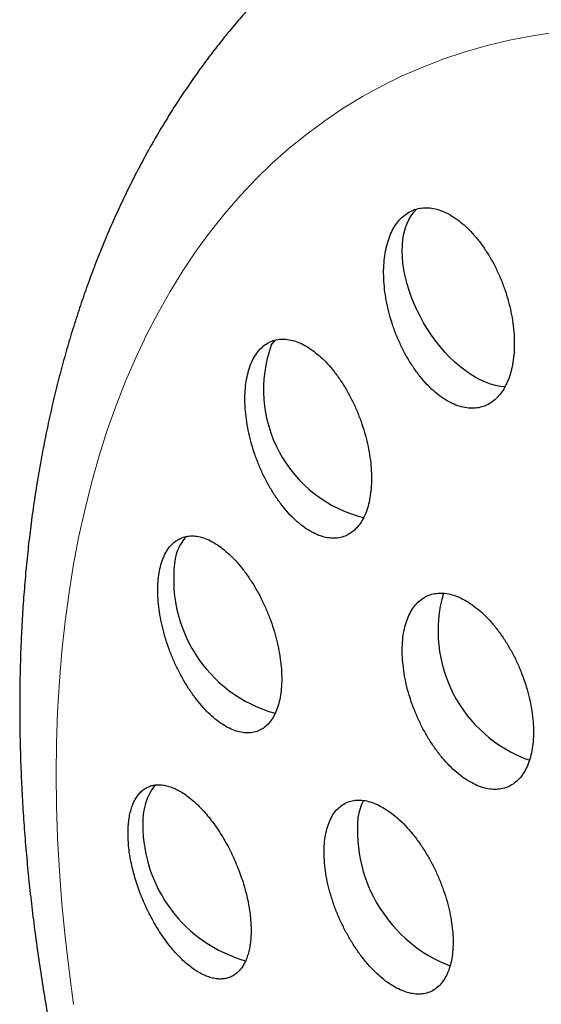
# Model space of a CAD drawing. Header units: millimetres. Extents: x 8 to 727, y 12 to 719.
# Tile 45 of 69: x 658 to 663, y 242 to 251. Entities that reach past the tile are written whole.
import ezdxf

# ---------------------------------------------------------------- set-up
doc = ezdxf.new("R2010")
doc.units = ezdxf.units.MM

msp = doc.modelspace()

# ---------------------------------------------------------------- linework, layer by layer
at = {"color": 252, "linetype": 'Continuous', "lineweight": 0, "flags": 128}
msp.add_lwpolyline([(658.5685, 241.5947), (658.5235, 241.9232), (658.4853, 242.249), (658.4541, 242.5719), (658.4298, 242.8917), (658.4124, 243.208), (658.4019, 243.5208), (658.3984, 243.8298), (658.4019, 244.1347), (658.4124, 244.4355), (658.4298, 244.7317), (658.4541, 245.0234), (658.4853, 245.3102), (658.5235, 245.592), (658.5685, 245.8686), (658.6204, 246.1397), (658.679, 246.4053), (658.7445, 246.665), (658.8166, 246.9188), (658.8955, 247.1665), (658.9809, 247.4079), (659.0729, 247.6428), (659.1714, 247.871), (659.2764, 248.0925), (659.3877, 248.307), (659.5053, 248.5145), (659.629, 248.7147), (659.7589, 248.9076), (659.8949, 249.0929), (660.0367, 249.2707), (660.1844, 249.4406), (660.3378, 249.6028), (660.4969, 249.7569), (660.6615, 249.903), (660.8315, 250.0409), (661.0068, 250.1705), (661.1872, 250.2917), (661.3727, 250.4045), (661.5631, 250.5088), (661.7583, 250.6045), (661.9582, 250.6915), (662.1626, 250.7699), (662.3714, 250.8394), (662.5844, 250.9001), (662.8015, 250.9519), (663.0225, 250.9949), (663.2474, 251.0289)], dxfattribs=at)
at = {"color": 7, "linetype": 'Continuous', "lineweight": 30, "flags": 128}
for points in [[(662.7569, 247.5868), (662.7136, 247.5912), (662.6657, 247.6005), (662.6168, 247.6143), (662.5672, 247.6326), (662.517, 247.6553), (662.4665, 247.6824), (662.4161, 247.7136), (662.3659, 247.7488), (662.3162, 247.7878), (662.2673, 247.8305), (662.2194, 247.8765), (662.1728, 247.9258), (662.1276, 247.9779), (662.0842, 248.0327), (662.0428, 248.0899), (662.0035, 248.1491), (661.9665, 248.2102), (661.9321, 248.2727), (661.9005, 248.3364), (661.8717, 248.4009), (661.8459, 248.4659), (661.8233, 248.531), (661.804, 248.596), (661.7881, 248.6606), (661.7756, 248.7242), (661.7666, 248.7868), (661.7612, 248.8478), (661.7594, 248.9071), (661.7612, 248.9643), (661.7666, 249.0192), (661.7756, 249.0714), (661.7881, 249.1206), (661.804, 249.1667), (661.8233, 249.2094), (661.8459, 249.2485), (661.8717, 249.2838), (661.8979, 249.3125)], [(660.4873, 247.9928), (660.5141, 248.0267), (660.5292, 248.0427)]]:
    msp.add_lwpolyline(points, dxfattribs=at)
at = {"color": 7, "linetype": 'Continuous', "lineweight": 30}
for centre, radius, start, end in [((661.6911, 247.561), 1.2789, 160.26848, 256.16946), ((660, 245.8298), 0.4555, 137.56464, 166.36353), ((660.8889, 245.7193), 1.3492, 170.70491, 254.41481), ((663.4372, 245.2199), 1.3301, 163.98386, 250.57785), ((659.8083, 243.373), 0.5691, 141.72721, 183.49702), ((661.8911, 243.3229), 0.5685, 153.68314, 171.17676), ((662.7353, 243.2839), 1.4117, 174.86766, 248.74833), ((660.6109, 243.337), 1.3707, 179.94381, 254.22418)]:
    msp.add_arc(centre, radius, start, end, dxfattribs=at)
for points, knots in [([(695.7261, 228.3299), (695.7261, 228.3666), (695.726, 228.4348), (695.7257, 228.529), (695.7254, 228.6075), (695.725, 228.6703), (695.7247, 228.7168), (695.7245, 228.7483), (695.7243, 228.7705), (695.7241, 228.7907), (695.7239, 228.8143), (695.7236, 228.8424), (695.7232, 228.8826), (695.7227, 228.9367), (695.7219, 229.0024), (695.7208, 229.0853), (695.7194, 229.1784), (695.7177, 229.2787), (695.716, 229.3659), (695.7144, 229.4413), (695.7129, 229.51), (695.7113, 229.5816), (695.7093, 229.6622), (695.7069, 229.753), (695.7043, 229.842), (695.7018, 229.9252), (695.6994, 229.9998), (695.6969, 230.0741), (695.6943, 230.148), (695.6917, 230.2194), (695.6892, 230.2848), (695.687, 230.3407), (695.6851, 230.3873), (695.6833, 230.4329), (695.681, 230.4869), (695.6781, 230.5532), (695.6747, 230.6277), (695.6711, 230.7051), (695.6674, 230.7796), (695.6639, 230.8501), (695.6606, 230.9129), (695.6577, 230.9683), (695.6552, 231.0141), (695.653, 231.0532), (695.6508, 231.0934), (695.648, 231.1424), (695.6445, 231.2018), (695.6406, 231.2663), (695.6367, 231.3302), (695.6329, 231.391), (695.6293, 231.4463), (695.6262, 231.4937), (695.6236, 231.5332), (695.6211, 231.5709), (695.618, 231.6163), (695.6139, 231.675), (695.6089, 231.7455), (695.6034, 231.8212), (695.5977, 231.898), (695.5918, 231.9743), (695.5864, 232.0427), (695.5818, 232.1004), (695.5782, 232.145), (695.5749, 232.1857), (695.5714, 232.2278), (695.5673, 232.2757), (695.561, 232.3498), (695.5524, 232.4472), (695.5418, 232.5638), (695.5312, 232.6764), (695.5207, 232.7853), (695.51, 232.8926), (695.4987, 233.003), (695.4858, 233.1251), (695.4731, 233.2419), (695.4614, 233.3465), (695.4522, 233.4265), (695.4442, 233.4952), (695.4374, 233.5528), (695.4318, 233.5998), (695.4267, 233.6419), (695.4214, 233.6853), (695.415, 233.7375), (695.4071, 233.8001), (695.3981, 233.8714), (695.3887, 233.9443), (695.3795, 234.0143), (695.3707, 234.0807), (695.3618, 234.1465), (695.3528, 234.2123), (695.343, 234.2822), (695.3322, 234.3589), (695.3203, 234.4417), (695.3085, 234.5226), (695.298, 234.5937), (695.289, 234.6536), (695.281, 234.7057), (695.2731, 234.7573), (695.2645, 234.813), (695.2545, 234.8768), (695.2431, 234.9484), (695.2309, 235.0239), (695.2185, 235.0991), (695.2066, 235.1709), (695.1952, 235.2385), (695.1846, 235.3006), (695.1741, 235.3615), (695.1628, 235.4262), (695.1505, 235.4958), (695.1362, 235.5762), (695.1197, 235.6665), (695.1017, 235.7643), (695.084, 235.8582), (695.0692, 235.9352), (695.0571, 235.998), (695.0464, 236.0527), (695.0345, 236.113), (695.0209, 236.1812), (695.0054, 236.2577), (694.9896, 236.335), (694.9749, 236.4061), (694.962, 236.4676), (694.95, 236.524), (694.9382, 236.5793), (694.9256, 236.638), (694.9124, 236.6985), (694.8982, 236.7629), (694.8832, 236.8307), (694.8663, 236.9056), (694.8481, 236.9859), (694.8299, 237.0647), (694.8122, 237.1406), (694.7941, 237.2171), (694.7777, 237.2858), (694.7631, 237.3462), (694.7523, 237.3909), (694.7433, 237.4275), (694.7354, 237.4598), (694.727, 237.4938), (694.7166, 237.5354), (694.7046, 237.5833), (694.6928, 237.6304), (694.6826, 237.6703), (694.6739, 237.7046), (694.665, 237.739), (694.6543, 237.7809), (694.6413, 237.8307), (694.6263, 237.8882), (694.6099, 237.9503), (694.5946, 238.0077), (694.5817, 238.0557), (694.5715, 238.0937), (694.5609, 238.1325), (694.5476, 238.1813), (694.5318, 238.2387), (694.5151, 238.299), (694.4998, 238.3534), (694.4863, 238.4013), (694.4743, 238.4436), (694.4636, 238.4813), (694.4526, 238.5197), (694.4402, 238.5627), (694.4254, 238.6138), (694.4099, 238.6667), (694.3958, 238.7146), (694.384, 238.7544), (694.3729, 238.7918), (694.3608, 238.8322), (694.3476, 238.8761), (694.3345, 238.9193), (694.3226, 238.9582), (694.3038, 239.0198), (694.2779, 239.1035), (694.2345, 239.2418), (694.1935, 239.3702), (694.1501, 239.5036), (694.1045, 239.6416), (694.0562, 239.7851), (693.9845, 239.9939), (693.8892, 240.2637), (693.7686, 240.5915), (693.6705, 240.8477), (693.5948, 241.0406), (693.5416, 241.1741), (693.4862, 241.3109), (693.4302, 241.4471), (693.373, 241.5842), (693.3219, 241.7045), (693.2787, 241.8051), (693.2446, 241.8837), (693.2112, 241.9603), (693.1753, 242.0418), (693.1359, 242.1302), (693.0941, 242.2234), (693.0513, 242.3177), (693.0102, 242.4072), (692.9766, 242.4799), (692.9512, 242.5345), (692.932, 242.5754), (692.9129, 242.6162), (692.8922, 242.66), (692.8686, 242.7097), (692.8419, 242.7656), (692.8126, 242.8268), (692.7827, 242.8887), (692.7547, 242.9464), (692.7301, 242.9965), (692.7084, 243.0408), (692.6859, 243.0865), (692.6597, 243.1392), (692.6282, 243.2024), (692.5925, 243.2735), (692.5562, 243.3451), (692.5231, 243.4102), (692.4942, 243.4664), (692.4664, 243.5204), (692.4355, 243.5799), (692.3994, 243.6491), (692.3598, 243.7243), (692.3213, 243.797), (692.2897, 243.8562), (692.2644, 243.9033), (692.2429, 243.9432), (692.2196, 243.9863), (692.1925, 244.0361), (692.162, 244.092), (692.1311, 244.148), (692.1018, 244.2011), (692.0754, 244.2485), (692.0509, 244.2925), (692.0262, 244.3365), (691.9979, 244.3868), (691.9662, 244.4427), (691.9333, 244.5005), (691.9035, 244.5523), (691.8775, 244.5975), (691.8562, 244.6344), (691.8377, 244.6663), (691.8206, 244.6955), (691.8012, 244.7289), (691.7773, 244.7696), (691.7497, 244.8165), (691.7214, 244.8643), (691.6962, 244.9067), (691.6751, 244.9422), (691.6568, 244.9726), (691.6393, 245.0019), (691.6176, 245.038), (691.5896, 245.0843), (691.5546, 245.1418), (691.5188, 245.2003), (691.486, 245.2537), (691.4608, 245.2944), (691.441, 245.3262), (691.4248, 245.3524), (691.4064, 245.3817), (691.3841, 245.4174), (691.358, 245.459), (691.3286, 245.5056), (691.3002, 245.5504), (691.2743, 245.591), (691.2523, 245.6253), (691.2306, 245.6592), (691.2051, 245.6988), (691.1745, 245.7461), (691.1414, 245.7971), (691.111, 245.8437), (691.0861, 245.8815), (691.0655, 245.9129), (691.0459, 245.9426), (691.0244, 245.9751), (690.9996, 246.0124), (690.9708, 246.0555), (690.9404, 246.1008), (690.912, 246.143), (690.8874, 246.1794), (690.8657, 246.2113), (690.8443, 246.2428), (690.8214, 246.2763), (690.7958, 246.3136), (690.7671, 246.3553), (690.738, 246.3974), (690.7097, 246.4381), (690.6836, 246.4757), (690.6565, 246.5144), (690.6261, 246.5576), (690.5899, 246.6089), (690.5551, 246.6579), (690.5262, 246.6985), (690.5064, 246.7262), (690.4897, 246.7495), (690.474, 246.7712), (690.4573, 246.7944), (690.4363, 246.8235), (690.4098, 246.86), (690.3788, 246.9026), (690.3482, 246.9445), (690.3215, 246.9809), (690.2995, 247.0107), (690.2802, 247.0368), (690.2599, 247.0643), (690.2351, 247.0976), (690.2025, 247.1414), (690.1657, 247.1904), (690.13, 247.2378), (690.0993, 247.2784), (690.0699, 247.3171), (690.0393, 247.3571), (690.0068, 247.3996), (689.9759, 247.4397), (689.9482, 247.4756), (689.9245, 247.5062), (689.902, 247.535), (689.8776, 247.5664), (689.8494, 247.6023), (689.818, 247.6423), (689.7862, 247.6827), (689.7573, 247.719), (689.733, 247.7497), (689.7111, 247.777), (689.6879, 247.806), (689.6466, 247.8576), (689.594, 247.9226), (689.5299, 248.0012), (689.4653, 248.0799), (689.4007, 248.1579), (689.3369, 248.2343), (689.2733, 248.3098), (689.2175, 248.3756), (689.1714, 248.4295), (689.1396, 248.4665), (689.1033, 248.5087), (689.0621, 248.5562), (689.0236, 248.6004), (688.992, 248.6366), (688.9663, 248.6659), (688.9402, 248.6955), (688.9097, 248.73), (688.875, 248.7692), (688.8406, 248.8078), (688.8114, 248.8404), (688.7882, 248.8663), (688.7668, 248.8901), (688.744, 248.9153), (688.7177, 248.9444), (688.689, 248.9761), (688.6602, 249.0077), (688.6346, 249.0356), (688.61, 249.0624), (688.584, 249.0908), (688.5524, 249.125), (688.5163, 249.164), (688.4773, 249.2058), (688.4412, 249.2444), (688.4093, 249.2783), (688.3792, 249.3103), (688.3471, 249.3442), (688.3108, 249.3825), (688.2745, 249.4204), (688.2422, 249.4541), (688.2156, 249.4818), (688.1915, 249.5068), (688.1638, 249.5354), (688.1289, 249.5714), (688.0906, 249.6106), (688.0545, 249.6474), (688.0246, 249.6779), (687.9953, 249.7075), (687.9606, 249.7425), (687.9211, 249.7822), (687.8812, 249.8221), (687.8437, 249.8594), (687.8058, 249.897), (687.7621, 249.9401), (687.7138, 249.9874), (687.6665, 250.0336), (687.6281, 250.0708), (687.5953, 250.1025), (687.5624, 250.1342), (687.5252, 250.1698), (687.4878, 250.2055), (687.4551, 250.2366), (687.4279, 250.2623), (687.4025, 250.2863), (687.3739, 250.3132), (687.3405, 250.3445), (687.3051, 250.3776), (687.2732, 250.4073), (687.2468, 250.4317), (687.2225, 250.4542), (687.1945, 250.48), (687.1595, 250.5121), (687.1204, 250.5479), (687.0824, 250.5824), (687.0499, 250.6118), (687.0208, 250.6382), (686.9898, 250.666), (686.951, 250.7008), (686.9062, 250.7408), (686.8617, 250.7802), (686.8218, 250.8155), (686.7818, 250.8507), (686.739, 250.8881), (686.6953, 250.9261), (686.6573, 250.959), (686.6243, 250.9874), (686.5933, 251.0141), (686.5574, 251.0448), (686.5164, 251.0797), (686.476, 251.114), (686.4424, 251.1424), (686.4158, 251.1647), (686.3911, 251.1855), (686.3339, 251.2334), (686.2568, 251.2973), (686.1488, 251.3858), (686.0517, 251.4645), (685.9439, 251.5507), (685.8442, 251.6295), (685.7358, 251.7143), (685.6539, 251.7774), (685.5942, 251.8231), (685.5659, 251.8446), (685.5404, 251.864), (685.5124, 251.8852), (685.4787, 251.9106), (685.4404, 251.9394), (685.4021, 251.9681), (685.3686, 251.993), (685.3393, 252.0148), (685.3094, 252.0369), (685.2737, 252.0632), (685.2323, 252.0936), (685.1898, 252.1247), (685.1517, 252.1523), (685.1188, 252.1761), (685.0865, 252.1994), (685.0464, 252.2282), (684.9967, 252.2636), (684.9441, 252.301), (684.8893, 252.3395), (684.8236, 252.3856), (684.749, 252.4373), (684.6774, 252.4866), (684.6087, 252.5335), (684.5356, 252.5829), (684.4589, 252.6343), (684.3839, 252.6841), (684.3205, 252.7259), (684.2632, 252.7633), (684.2208, 252.7908), (684.1841, 252.8146), (684.1501, 252.8365), (684.1127, 252.8605), (684.0697, 252.8879), (684.0247, 252.9165), (683.9841, 252.9421), (683.9502, 252.9634), (683.9196, 252.9826), (683.8837, 253.0049), (683.8398, 253.0322), (683.7899, 253.0629), (683.742, 253.0923), (683.7004, 253.1176), (683.6622, 253.1408), (683.6216, 253.1653), (683.5729, 253.1945), (683.5252, 253.223), (683.4847, 253.247), (683.4561, 253.2639), (683.4318, 253.2782), (683.4079, 253.2922), (683.3809, 253.308), (683.3455, 253.3286), (683.3029, 253.3533), (683.2575, 253.3795), (683.2165, 253.403), (683.1808, 253.4234), (683.1472, 253.4425), (683.1113, 253.4628), (683.0685, 253.4869), (683.0207, 253.5136), (682.9753, 253.5389), (682.9373, 253.5598), (682.9053, 253.5774), (682.8709, 253.5963), (682.8281, 253.6197), (682.778, 253.6468), (682.7261, 253.6748), (682.6799, 253.6995), (682.6396, 253.7209), (682.6016, 253.741), (682.558, 253.764), (682.5068, 253.7907), (682.4543, 253.818), (682.407, 253.8424), (682.3664, 253.8633), (682.3245, 253.8846), (682.27, 253.9123), (682.2052, 253.9449), (682.1394, 253.9776), (682.0843, 254.0048), (682.0267, 254.0331), (681.9598, 254.0656), (681.8884, 254.1), (681.8242, 254.1306), (681.7517, 254.1649), (681.6638, 254.206), (681.5657, 254.2512), (681.4649, 254.297), (681.3637, 254.3424), (681.2651, 254.3859), (681.1894, 254.4188), (681.1313, 254.4439), (681.0799, 254.4659), (681.0269, 254.4884), (680.9797, 254.5083), (680.94, 254.5249), (680.9061, 254.539), (680.8713, 254.5535), (680.8299, 254.5705), (680.7817, 254.5902), (680.7312, 254.6107), (680.6859, 254.629), (680.648, 254.6442), (680.616, 254.6569), (680.586, 254.6688), (680.554, 254.6814), (680.5156, 254.6965), (680.47, 254.7142), (680.4167, 254.7349), (680.3639, 254.7551), (680.3146, 254.7739), (680.2718, 254.79), (680.2331, 254.8045), (680.1926, 254.8196), (680.1499, 254.8354), (680.1049, 254.8519), (680.0627, 254.8673), (680.0257, 254.8807), (679.9919, 254.8928), (679.9599, 254.9043), (679.9267, 254.9161), (679.8887, 254.9296), (679.8414, 254.9462), (679.7868, 254.9652), (679.7321, 254.9841), (679.685, 255.0002), (679.6451, 255.0137), (679.6091, 255.0259), (679.571, 255.0386), (679.5269, 255.0533), (679.4761, 255.0701), (679.4221, 255.0877), (679.3723, 255.1038), (679.3246, 255.1191), (679.2772, 255.1342), (679.2217, 255.1517), (679.1571, 255.1718), (679.0848, 255.194), (679.0141, 255.2155), (678.9537, 255.2335), (678.9028, 255.2486), (678.8537, 255.263), (678.7973, 255.2794), (678.7338, 255.2976), (678.6686, 255.316), (678.611, 255.3321), (678.5625, 255.3455), (678.5195, 255.3573), (678.4752, 255.3693), (678.4248, 255.3829), (678.3671, 255.3982), (678.3071, 255.414), (678.2487, 255.4291), (678.1963, 255.4425), (678.1481, 255.4546), (678.1016, 255.4663), (678.05, 255.4791), (677.9907, 255.4936), (677.9253, 255.5093), (677.8621, 255.5243), (677.8052, 255.5376), (677.7529, 255.5497), (677.7006, 255.5616), (677.6413, 255.575), (677.5725, 255.5902), (677.4961, 255.6068), (677.4217, 255.6227), (677.3555, 255.6365), (677.2973, 255.6485), (677.2403, 255.66), (677.1775, 255.6726), (677.1055, 255.6867), (677.0285, 255.7014), (676.9555, 255.7151), (676.8923, 255.7267), (676.8371, 255.7367), (676.7837, 255.7461), (676.7265, 255.7561), (676.594, 255.7789), (676.4023, 255.8099), (676.1378, 255.8492), (675.8895, 255.8826), (675.6227, 255.9149), (675.4235, 255.9363), (675.2792, 255.9504), (675.2071, 255.9571), (675.134, 255.9637), (675.0533, 255.9707), (674.964, 255.978), (674.8714, 255.9851), (674.7814, 255.9916), (674.6981, 255.9972), (674.6212, 256.0021), (674.5458, 256.0066), (674.4657, 256.0111), (674.3772, 256.0156), (674.2813, 256.0201), (674.1821, 256.0242), (674.0887, 256.0275), (674.0037, 256.0302), (673.9272, 256.0323), (673.852, 256.0341), (673.773, 256.0357), (673.6887, 256.037), (673.5999, 256.038), (673.5097, 256.0386), (673.4192, 256.0388), (673.3307, 256.0385), (673.2327, 256.0378), (673.1274, 256.0365), (673.0093, 256.0344), (672.8843, 256.0313), (672.7731, 256.0279), (672.6779, 256.0245), (672.6044, 256.0215), (672.5301, 256.0183), (672.4542, 256.0147), (672.3794, 256.0108), (672.2928, 256.006), (672.1955, 256.0002), (672.0848, 255.993), (671.9736, 255.9851), (671.8578, 255.9762), (671.735, 255.966), (671.553, 255.9498), (671.3143, 255.926), (671.0294, 255.8933), (670.7541, 255.8579), (670.4883, 255.82), (670.2238, 255.7788), (670.0248, 255.7451), (669.8912, 255.7214), (669.822, 255.7089), (669.7495, 255.6955), (669.6744, 255.6813), (669.5995, 255.6669), (669.5395, 255.6551), (669.4932, 255.6459), (669.4582, 255.6389), (669.4185, 255.6309), (669.3753, 255.622), (669.3342, 255.6135), (669.2979, 255.6059), (669.2633, 255.5987), (669.2048, 255.5862), (669.1302, 255.5701), (669.0332, 255.5487), (668.9445, 255.5287), (668.8473, 255.5063), (668.7587, 255.4855), (668.662, 255.4623), (668.5737, 255.4407), (668.4785, 255.4169), (668.3924, 255.395), (668.2982, 255.3707), (668.2072, 255.3467), (668.1118, 255.321), (668.0339, 255.2998), (667.9734, 255.283), (667.9312, 255.2712), (667.893, 255.2605), (667.8537, 255.2493), (667.8079, 255.2363), (667.7592, 255.2222), (667.7137, 255.209), (667.6755, 255.1978), (667.6395, 255.1872), (667.6, 255.1755), (667.5394, 255.1574), (667.4518, 255.1309), (667.3425, 255.0972), (667.2268, 255.0608), (667.1097, 255.0233), (666.9917, 254.9848), (666.8741, 254.9456), (666.7583, 254.9063), (666.6143, 254.8566), (666.4437, 254.7963), (666.2484, 254.7251), (666.0516, 254.6514), (665.8886, 254.5885), (665.7538, 254.5355), (665.6516, 254.4947), (665.5477, 254.4526), (665.4534, 254.4139), (665.3569, 254.3738), (665.2575, 254.332), (665.1481, 254.2854), (665.04, 254.2386), (664.9299, 254.1903), (664.8215, 254.1421), (664.7099, 254.0917), (664.604, 254.0434), (664.4911, 253.9911), (664.3782, 253.9381), (664.2599, 253.8817), (664.1563, 253.8317), (664.0559, 253.7826), (663.9621, 253.7363), (663.8621, 253.6864), (663.7815, 253.6456), (663.7162, 253.6124), (663.667, 253.5872), (663.6137, 253.5597), (663.5633, 253.5336), (663.5202, 253.5111), (663.4863, 253.4933), (663.4519, 253.4753), (663.4108, 253.4536), (663.3631, 253.4283), (663.3146, 253.4024), (663.2721, 253.3797), (663.2381, 253.3614), (663.2103, 253.3464), (663.1828, 253.3315), (663.1473, 253.3122), (663.1014, 253.2872), (663.0488, 253.2583), (662.9972, 253.2298), (662.9502, 253.2038), (662.906, 253.1791), (662.8664, 253.157), (662.8312, 253.1371), (662.8022, 253.1208), (662.775, 253.1054), (662.7451, 253.0885), (662.7075, 253.067), (662.6578, 253.0386), (662.6204, 253.0171), (662.5996, 253.0051)], [0, 0, 0, 0, 0.002318, 0.004306, 0.005964, 0.007293, 0.008294, 0.008917, 0.009297, 0.009701, 0.010201, 0.010796, 0.011486, 0.012762, 0.014234, 0.015669, 0.018042, 0.020175, 0.022077, 0.023613, 0.025002, 0.026479, 0.0282, 0.030164, 0.032306, 0.033914, 0.035515, 0.037111, 0.038702, 0.040286, 0.041728, 0.042934, 0.043902, 0.044746, 0.045887, 0.047394, 0.049043, 0.050716, 0.052414, 0.053886, 0.055296, 0.056501, 0.057498, 0.058285, 0.05905, 0.060115, 0.061482, 0.062925, 0.064328, 0.065659, 0.066903, 0.067945, 0.068766, 0.069494, 0.070413, 0.071741, 0.073341, 0.075034, 0.076717, 0.078392, 0.080055, 0.081223, 0.082192, 0.082999, 0.083906, 0.084966, 0.086163, 0.088794, 0.091395, 0.093885, 0.096253, 0.098611, 0.101006, 0.103583, 0.106734, 0.10877, 0.110547, 0.112072, 0.113354, 0.114394, 0.115208, 0.116166, 0.117295, 0.118689, 0.120349, 0.122067, 0.123573, 0.125034, 0.126507, 0.127982, 0.129445, 0.131198, 0.133129, 0.135002, 0.13663, 0.137906, 0.139033, 0.140136, 0.141371, 0.14278, 0.144424, 0.146189, 0.147869, 0.149507, 0.151031, 0.152411, 0.153684, 0.155138, 0.156772, 0.158378, 0.160564, 0.162868, 0.165014, 0.166895, 0.168047, 0.169263, 0.170584, 0.172123, 0.173875, 0.175758, 0.177343, 0.178683, 0.179913, 0.181162, 0.18242, 0.183884, 0.185253, 0.186778, 0.188469, 0.190318, 0.192204, 0.19381, 0.195372, 0.197286, 0.198488, 0.19952, 0.200352, 0.200991, 0.20171, 0.202651, 0.203802, 0.204955, 0.205837, 0.206506, 0.207266, 0.20816, 0.209331, 0.210629, 0.212048, 0.213529, 0.21451, 0.215294, 0.216097, 0.217125, 0.218592, 0.219971, 0.221196, 0.222267, 0.22321, 0.224034, 0.224763, 0.225694, 0.226918, 0.228259, 0.229351, 0.230203, 0.230953, 0.231873, 0.232927, 0.233909, 0.234785, 0.23556, 0.238021, 0.241173, 0.244038, 0.246894, 0.250101, 0.253352, 0.256551, 0.264161, 0.2715, 0.278593, 0.281381, 0.284457, 0.287553, 0.290567, 0.293602, 0.296751, 0.29864, 0.300355, 0.302026, 0.303779, 0.305818, 0.307957, 0.310032, 0.312143, 0.313962, 0.314905, 0.315807, 0.316705, 0.317642, 0.318749, 0.320043, 0.321387, 0.322853, 0.324197, 0.325256, 0.326221, 0.327168, 0.328325, 0.329762, 0.331425, 0.333107, 0.334589, 0.335788, 0.336929, 0.338238, 0.33981, 0.341611, 0.34333, 0.344737, 0.345635, 0.346524, 0.347461, 0.348597, 0.34989, 0.351243, 0.35242, 0.353512, 0.354477, 0.355425, 0.356524, 0.357916, 0.359254, 0.360481, 0.361473, 0.362357, 0.363012, 0.363666, 0.36437, 0.365309, 0.366466, 0.367598, 0.368603, 0.369384, 0.370053, 0.370716, 0.371407, 0.372549, 0.373922, 0.375393, 0.376612, 0.377627, 0.378226, 0.378824, 0.379448, 0.380272, 0.381309, 0.382346, 0.383526, 0.384439, 0.385187, 0.385932, 0.38681, 0.387964, 0.389251, 0.390387, 0.391236, 0.391919, 0.392599, 0.393329, 0.394211, 0.395232, 0.396374, 0.397417, 0.398222, 0.398952, 0.399682, 0.400455, 0.401332, 0.402332, 0.403418, 0.40433, 0.405235, 0.406099, 0.407093, 0.408326, 0.409767, 0.410602, 0.411236, 0.411756, 0.412275, 0.412799, 0.413426, 0.414371, 0.415425, 0.416491, 0.417378, 0.418049, 0.418662, 0.419271, 0.420039, 0.421074, 0.422444, 0.423601, 0.424517, 0.425404, 0.426419, 0.427436, 0.428503, 0.429356, 0.430064, 0.430746, 0.431481, 0.432378, 0.433379, 0.434402, 0.435309, 0.436038, 0.436706, 0.43736, 0.438185, 0.44052, 0.442185, 0.444034, 0.446381, 0.448016, 0.449765, 0.452056, 0.45297, 0.453836, 0.45489, 0.456165, 0.457409, 0.458235, 0.458918, 0.459657, 0.460503, 0.461551, 0.462652, 0.463456, 0.464055, 0.464647, 0.46529, 0.465995, 0.466887, 0.467736, 0.46844, 0.469049, 0.469813, 0.470639, 0.471711, 0.472843, 0.473899, 0.47473, 0.475495, 0.476404, 0.47739, 0.478503, 0.479393, 0.48005, 0.480686, 0.481374, 0.482314, 0.483541, 0.484492, 0.485246, 0.48597, 0.486873, 0.488045, 0.489142, 0.490075, 0.491048, 0.492198, 0.493554, 0.494859, 0.495888, 0.496634, 0.497473, 0.498474, 0.499538, 0.500372, 0.501036, 0.50169, 0.502362, 0.503258, 0.50428, 0.505101, 0.505726, 0.506313, 0.506975, 0.507878, 0.508998, 0.509973, 0.51078, 0.511474, 0.512195, 0.513132, 0.514417, 0.515585, 0.516486, 0.517424, 0.51859, 0.519695, 0.520687, 0.521422, 0.522152, 0.522992, 0.524085, 0.525187, 0.525977, 0.526562, 0.527144, 0.527796, 0.53076, 0.53278, 0.535648, 0.537784, 0.540566, 0.542745, 0.545548, 0.546353, 0.546964, 0.547551, 0.548158, 0.548932, 0.54992, 0.550847, 0.551615, 0.552264, 0.552899, 0.553698, 0.554753, 0.555779, 0.556649, 0.55739, 0.558058, 0.558878, 0.560159, 0.561476, 0.562497, 0.56391, 0.565971, 0.567584, 0.568773, 0.570641, 0.572517, 0.573933, 0.575706, 0.576756, 0.577722, 0.578505, 0.57924, 0.580007, 0.58099, 0.58209, 0.58299, 0.583676, 0.584325, 0.585014, 0.586041, 0.587214, 0.588289, 0.589181, 0.589932, 0.590787, 0.591832, 0.593106, 0.593891, 0.59446, 0.594963, 0.595468, 0.596008, 0.596716, 0.597753, 0.598753, 0.599643, 0.600387, 0.601049, 0.6018, 0.602686, 0.60379, 0.604854, 0.605586, 0.606209, 0.60689, 0.607774, 0.608929, 0.610065, 0.611061, 0.611848, 0.612609, 0.613453, 0.614598, 0.615823, 0.616752, 0.617559, 0.618373, 0.619384, 0.62095, 0.622386, 0.623433, 0.624433, 0.625953, 0.627575, 0.628837, 0.629913, 0.63203, 0.634234, 0.635915, 0.6382, 0.640381, 0.641903, 0.64279, 0.643894, 0.645008, 0.645992, 0.646735, 0.6474, 0.648032, 0.648831, 0.649883, 0.650924, 0.65184, 0.652561, 0.653189, 0.653786, 0.654368, 0.655103, 0.656075, 0.657081, 0.658275, 0.659216, 0.660008, 0.660812, 0.66151, 0.662407, 0.663335, 0.664165, 0.664893, 0.665514, 0.666157, 0.666789, 0.667472, 0.668395, 0.669573, 0.670677, 0.671607, 0.672332, 0.673014, 0.673715, 0.674558, 0.675594, 0.676681, 0.677704, 0.678492, 0.679464, 0.68047, 0.681714, 0.683217, 0.684664, 0.685814, 0.686713, 0.68761, 0.688646, 0.689971, 0.691273, 0.692403, 0.693289, 0.694063, 0.694874, 0.69584, 0.696957, 0.698183, 0.699282, 0.700301, 0.701182, 0.702038, 0.702966, 0.704136, 0.705416, 0.706692, 0.707741, 0.708656, 0.709671, 0.710715, 0.712041, 0.713567, 0.715051, 0.716261, 0.717319, 0.718348, 0.71949, 0.720877, 0.722409, 0.723844, 0.724995, 0.725978, 0.726958, 0.728003, 0.729197, 0.734422, 0.738778, 0.74403, 0.748318, 0.753698, 0.755102, 0.756388, 0.757711, 0.759201, 0.760883, 0.76265, 0.764361, 0.765884, 0.767281, 0.768636, 0.770071, 0.771732, 0.773551, 0.775393, 0.777241, 0.778733, 0.780112, 0.781484, 0.782906, 0.784496, 0.78616, 0.787831, 0.7895, 0.791179, 0.792736, 0.794921, 0.797042, 0.799286, 0.801854, 0.803218, 0.804568, 0.805935, 0.807343, 0.808786, 0.810088, 0.812155, 0.814195, 0.816241, 0.818342, 0.820636, 0.82308, 0.828484, 0.833946, 0.838993, 0.843896, 0.84885, 0.853856, 0.855103, 0.856388, 0.85776, 0.8592, 0.860631, 0.861996, 0.862612, 0.863244, 0.863974, 0.864869, 0.865697, 0.866306, 0.866925, 0.867659, 0.869633, 0.871166, 0.873173, 0.874693, 0.876704, 0.878242, 0.88021, 0.881773, 0.88368, 0.885166, 0.887166, 0.888919, 0.890661, 0.891648, 0.892422, 0.893097, 0.893843, 0.894724, 0.895758, 0.896648, 0.897341, 0.897964, 0.898738, 0.899632, 0.901485, 0.903826, 0.905992, 0.908229, 0.910665, 0.912893, 0.91512, 0.917464, 0.921362, 0.92517, 0.929052, 0.933009, 0.934894, 0.937104, 0.939124, 0.941125, 0.942772, 0.944929, 0.947121, 0.94938, 0.951476, 0.953803, 0.955969, 0.958284, 0.96027, 0.962885, 0.965215, 0.967549, 0.96928, 0.971423, 0.973363, 0.975491, 0.976439, 0.977437, 0.978564, 0.979772, 0.980589, 0.981264, 0.981899, 0.982749, 0.983843, 0.984904, 0.985802, 0.986521, 0.987046, 0.987559, 0.988266, 0.989287, 0.99046, 0.991601, 0.992562, 0.993449, 0.994412, 0.99508, 0.995698, 0.996262, 0.996816, 0.997605, 0.998666, 1, 1, 1, 1]), ([(661.9452, 252.6269), (661.9228, 252.6141), (661.8497, 252.5724), (661.7283, 252.4975), (661.5809, 252.4023), (661.436, 252.303), (661.2934, 252.1996), (661.1531, 252.0923), (661.0153, 251.981), (660.8799, 251.8657), (660.7471, 251.7465), (660.6168, 251.6233), (660.4891, 251.4961), (660.364, 251.365), (660.2417, 251.23), (660.122, 251.0911), (660.0052, 250.9483), (659.8913, 250.8015), (659.7802, 250.651), (659.6721, 250.4965), (659.567, 250.3382), (659.4649, 250.1761), (659.366, 250.0102), (659.2703, 249.8406), (659.1778, 249.6673), (659.0886, 249.4902), (659.0027, 249.3096), (658.9202, 249.1253), (658.8412, 248.9376), (658.7657, 248.7463), (658.6937, 248.5517), (658.6254, 248.3537), (658.5607, 248.1525), (658.4996, 247.9481), (658.4423, 247.7405), (658.3888, 247.53), (658.3391, 247.3165), (658.2931, 247.1002), (658.2511, 246.8812), (658.2128, 246.6595), (658.1785, 246.4352), (658.1481, 246.2085), (658.1215, 245.9794), (658.0989, 245.748), (658.0801, 245.5145), (658.0653, 245.2788), (658.0544, 245.0412), (658.0474, 244.8016), (658.0442, 244.5602), (658.045, 244.3171), (658.0496, 244.0723), (658.0581, 243.8259), (658.0704, 243.5781), (658.0865, 243.3288), (658.1065, 243.0782), (658.1303, 242.8263), (658.1578, 242.5732), (658.1891, 242.319), (658.2241, 242.0636), (658.2629, 241.8073), (658.3054, 241.55), (658.3516, 241.2919), (658.4015, 241.0329), (658.455, 240.7731), (658.5122, 240.5126), (658.573, 240.2514), (658.6375, 239.9895), (658.7056, 239.7271), (658.7748, 239.4732), (658.8447, 239.2281), (658.9149, 238.9919), (658.9878, 238.7558), (659.0634, 238.5199), (659.1417, 238.2841), (659.2227, 238.0486), (659.3063, 237.8134), (659.3926, 237.5785), (659.4814, 237.3441), (659.5728, 237.1102), (659.6667, 236.8769), (659.763, 236.6442), (659.8618, 236.4123), (659.963, 236.1812), (660.0664, 235.9511), (660.1721, 235.7222), (660.2799, 235.4945), (660.3896, 235.2686), (660.5009, 235.0447), (660.6134, 234.824), (660.7258, 234.6084), (660.8364, 234.4011), (660.935, 234.2199), (661.0231, 234.0609), (661.1115, 233.9035), (661.175, 233.7929), (661.2115, 233.7293)], [0, 0, 0, 0, 0.004454, 0.014534, 0.024625, 0.034731, 0.044855, 0.055, 0.065169, 0.075366, 0.085594, 0.095855, 0.106152, 0.116488, 0.126865, 0.137286, 0.147753, 0.158268, 0.168833, 0.179448, 0.190116, 0.200837, 0.211612, 0.222441, 0.233324, 0.24426, 0.25525, 0.266293, 0.277386, 0.288529, 0.29972, 0.310957, 0.322237, 0.33356, 0.344921, 0.356318, 0.36775, 0.379212, 0.390703, 0.40222, 0.413761, 0.425322, 0.436902, 0.448498, 0.460108, 0.47173, 0.483363, 0.495004, 0.506653, 0.518308, 0.529968, 0.541631, 0.553297, 0.564966, 0.576636, 0.588308, 0.599982, 0.611656, 0.623333, 0.635011, 0.646692, 0.658375, 0.670062, 0.681753, 0.69345, 0.705153, 0.716864, 0.728585, 0.740318, 0.750843, 0.761363, 0.771877, 0.782384, 0.792885, 0.80338, 0.813868, 0.824349, 0.834823, 0.845289, 0.855747, 0.866195, 0.876633, 0.887057, 0.897466, 0.907855, 0.918218, 0.928543, 0.938813, 0.948994, 0.959013, 0.968689, 0.977856, 0.984341, 0.991005, 1, 1, 1, 1]), ([(662.2905, 249.2139), (662.2671, 249.2296), (662.22, 249.2612), (662.1491, 249.2945), (662.0788, 249.317), (662.0102, 249.327), (661.9441, 249.3249), (661.8814, 249.3108), (661.8231, 249.2844), (661.7697, 249.2467), (661.7217, 249.1981), (661.6801, 249.1388), (661.645, 249.0701), (661.6168, 248.9926), (661.5961, 248.907), (661.583, 248.8147), (661.5775, 248.7165), (661.5801, 248.6135), (661.5905, 248.507), (661.6086, 248.3983), (661.6346, 248.2887), (661.6679, 248.1796), (661.7082, 248.0724), (661.7552, 247.9687), (661.8082, 247.8695), (661.8664, 247.7764), (661.9293, 247.6909), (661.9958, 247.6137), (662.0651, 247.5461), (662.1363, 247.4893), (662.2084, 247.4435), (662.2803, 247.4094), (662.3513, 247.3877), (662.4202, 247.3782), (662.4864, 247.3809), (662.5489, 247.3961), (662.607, 247.4231), (662.6602, 247.4614), (662.7076, 247.511), (662.7488, 247.5708), (662.7836, 247.64), (662.8111, 247.7182), (662.8313, 247.8041), (662.8441, 247.8969), (662.8489, 247.9955), (662.8458, 248.0987), (662.835, 248.2053), (662.8162, 248.3141), (662.7897, 248.4237), (662.756, 248.5327), (662.7151, 248.6397), (662.6677, 248.7433), (662.6145, 248.8421), (662.5559, 248.9346), (662.4928, 249.0198), (662.4269, 249.0953), (662.3593, 249.1612), (662.3135, 249.1963), (662.2905, 249.2139)], [0, 0, 0, 0, 0.0177304, 0.0355165, 0.0532459, 0.0709824, 0.0887758, 0.1065117, 0.1241314, 0.1418077, 0.1594275, 0.1769955, 0.1946193, 0.212188, 0.229839, 0.2475456, 0.2651977, 0.2830301, 0.3009184, 0.3187517, 0.3367871, 0.3548793, 0.3729151, 0.3910873, 0.4093173, 0.4274892, 0.4456698, 0.4639087, 0.4820884, 0.500143, 0.518256, 0.5363096, 0.5541608, 0.5720699, 0.5899204, 0.6075831, 0.6253027, 0.6429653, 0.6605363, 0.6781633, 0.6957348, 0.7133478, 0.7310163, 0.7486302, 0.7663992, 0.7842241, 0.801994, 0.8199678, 0.8379981, 0.8559724, 0.8741125, 0.89231, 0.91045, 0.9286437, 0.9468955, 0.9650884, 0.9825443, 1, 1, 1, 1]), ([(660.901, 247.9328), (660.8781, 247.9491), (660.8321, 247.9816), (660.7631, 248.0164), (660.6951, 248.0403), (660.6289, 248.0517), (660.5654, 248.051), (660.5055, 248.0382), (660.4502, 248.013), (660.3999, 247.9764), (660.3552, 247.9288), (660.3169, 247.8705), (660.2852, 247.8028), (660.2604, 247.7264), (660.243, 247.642), (660.2329, 247.5509), (660.2303, 247.454), (660.2355, 247.3525), (660.2482, 247.2475), (660.2682, 247.1403), (660.2956, 247.0322), (660.3299, 246.9244), (660.3708, 246.8183), (660.4179, 246.7154), (660.4706, 246.6168), (660.5281, 246.5239), (660.5899, 246.4382), (660.6552, 246.3605), (660.723, 246.2921), (660.7924, 246.2342), (660.8625, 246.1871), (660.9324, 246.1516), (661.001, 246.1284), (661.0675, 246.1175), (661.1311, 246.1188), (661.1908, 246.1327), (661.246, 246.1585), (661.296, 246.1958), (661.3402, 246.2443), (661.3781, 246.3031), (661.4095, 246.3713), (661.4336, 246.4485), (661.4506, 246.5332), (661.4602, 246.6247), (661.4621, 246.722), (661.4565, 246.8237), (661.4434, 246.9289), (661.4228, 247.0362), (661.3949, 247.1443), (661.3602, 247.252), (661.3188, 247.3579), (661.2714, 247.4606), (661.2184, 247.5589), (661.1605, 247.6512), (661.0984, 247.7366), (661.0339, 247.8126), (660.9679, 247.8792), (660.9233, 247.9149), (660.901, 247.9328)], [0, 0, 0, 0, 0.017883, 0.035822, 0.053704, 0.071595, 0.089543, 0.107432, 0.125172, 0.14297, 0.16071, 0.178305, 0.195957, 0.213553, 0.231129, 0.248761, 0.266337, 0.284024, 0.301767, 0.319455, 0.337337, 0.355274, 0.373157, 0.391233, 0.409367, 0.427443, 0.445631, 0.463875, 0.482062, 0.500224, 0.518444, 0.536605, 0.554616, 0.572685, 0.590694, 0.608496, 0.626356, 0.644158, 0.661788, 0.679475, 0.697105, 0.714673, 0.732298, 0.749867, 0.767509, 0.785205, 0.802847, 0.820663, 0.838535, 0.856352, 0.874371, 0.892448, 0.910468, 0.928632, 0.946855, 0.965019, 0.98251, 1, 1, 1, 1]), ([(660.0153, 246.0182), (659.9927, 246.0348), (659.9473, 246.068), (659.8797, 246.1038), (659.8134, 246.1289), (659.7492, 246.1414), (659.688, 246.1419), (659.6306, 246.1302), (659.578, 246.1061), (659.5306, 246.0705), (659.4891, 246.0238), (659.4541, 245.9665), (659.4259, 245.8997), (659.4046, 245.8241), (659.3908, 245.7407), (659.3843, 245.6507), (659.3852, 245.555), (659.3937, 245.4547), (659.4093, 245.3513), (659.432, 245.2457), (659.4618, 245.1392), (659.498, 245.0331), (659.5403, 244.9286), (659.5885, 244.8271), (659.6417, 244.7299), (659.6994, 244.638), (659.7611, 244.553), (659.8257, 244.4757), (659.8926, 244.4073), (659.9608, 244.349), (660.0295, 244.3013), (660.0976, 244.265), (660.1643, 244.2408), (660.2287, 244.2288), (660.2899, 244.229), (660.347, 244.2418), (660.3995, 244.2665), (660.4466, 244.3027), (660.4875, 244.3504), (660.5221, 244.4082), (660.55, 244.4756), (660.5706, 244.5518), (660.584, 244.6356), (660.5901, 244.726), (660.5886, 244.8221), (660.5797, 244.9225), (660.5637, 245.0262), (660.5403, 245.1319), (660.5102, 245.2384), (660.4736, 245.3444), (660.4307, 245.4487), (660.3822, 245.5499), (660.3287, 245.6469), (660.2706, 245.7383), (660.2088, 245.8229), (660.145, 245.8983), (660.0803, 245.9645), (660.037, 246.0003), (660.0153, 246.0182)], [0, 0, 0, 0, 0.018035, 0.036127, 0.054162, 0.072204, 0.090304, 0.108345, 0.126243, 0.144199, 0.162096, 0.179792, 0.197546, 0.215243, 0.232821, 0.250456, 0.268034, 0.285626, 0.303273, 0.320866, 0.338595, 0.356379, 0.374109, 0.392041, 0.410029, 0.427961, 0.446075, 0.464245, 0.482359, 0.500553, 0.518805, 0.536999, 0.555134, 0.573328, 0.591462, 0.609424, 0.627445, 0.645407, 0.663161, 0.680972, 0.698726, 0.716329, 0.733989, 0.751593, 0.769167, 0.786797, 0.804372, 0.822048, 0.83978, 0.857457, 0.875322, 0.893243, 0.91111, 0.929172, 0.947292, 0.965355, 0.982678, 1, 1, 1, 1]), ([(662.4374, 245.4739), (662.4136, 245.4896), (662.3658, 245.5212), (662.2945, 245.5546), (662.2243, 245.5773), (662.1563, 245.5875), (662.0913, 245.5859), (662.0302, 245.5724), (661.9738, 245.5467), (661.9228, 245.5097), (661.8778, 245.4618), (661.8394, 245.4034), (661.8081, 245.3356), (661.7839, 245.2592), (661.7676, 245.1748), (661.7591, 245.0838), (661.7584, 244.9873), (661.7658, 244.8861), (661.781, 244.7819), (661.8038, 244.6756), (661.8343, 244.5687), (661.8718, 244.4625), (661.9159, 244.3581), (661.9663, 244.2572), (662.0221, 244.1609), (662.0828, 244.0704), (662.1476, 243.9871), (662.2157, 243.9119), (662.286, 243.8458), (662.3579, 243.79), (662.4302, 243.7449), (662.5021, 243.7111), (662.5725, 243.6894), (662.6406, 243.6796), (662.7056, 243.6818), (662.7664, 243.6964), (662.8225, 243.7227), (662.8732, 243.7603), (662.9177, 243.8091), (662.9557, 243.868), (662.9867, 243.9364), (663.0102, 244.0136), (663.026, 244.0983), (663.0342, 244.1896), (663.0342, 244.2866), (663.0263, 244.3879), (663.0107, 244.4923), (662.9872, 244.5986), (662.9563, 244.7055), (662.9185, 244.8117), (662.8738, 244.9158), (662.8231, 245.0165), (662.767, 245.1125), (662.7059, 245.2025), (662.6409, 245.2854), (662.5738, 245.3588), (662.5058, 245.4227), (662.4602, 245.4568), (662.4374, 245.4739)], [0, 0, 0, 0, 0.017881, 0.035818, 0.053698, 0.071583, 0.089525, 0.107409, 0.125209, 0.143067, 0.160866, 0.178585, 0.19636, 0.214079, 0.231786, 0.24955, 0.267258, 0.285029, 0.302856, 0.320627, 0.338509, 0.356447, 0.374329, 0.39232, 0.410369, 0.42836, 0.446413, 0.464523, 0.482575, 0.500613, 0.518708, 0.536745, 0.554698, 0.572708, 0.59066, 0.608495, 0.626387, 0.644222, 0.66196, 0.679755, 0.697493, 0.715196, 0.732955, 0.750659, 0.768403, 0.786204, 0.803949, 0.821793, 0.839694, 0.857539, 0.875498, 0.893515, 0.911475, 0.929515, 0.947613, 0.965654, 0.982827, 1, 1, 1, 1]), ([(659.6939, 243.6004), (659.6772, 243.613), (659.6438, 243.6382), (659.5935, 243.6689), (659.5435, 243.6938), (659.4945, 243.7119), (659.4475, 243.7231), (659.4021, 243.7277), (659.3584, 243.7254), (659.3172, 243.7161), (659.2792, 243.7002), (659.2442, 243.6778), (659.2121, 243.6486), (659.1836, 243.6131), (659.1591, 243.5721), (659.1384, 243.5257), (659.1216, 243.4735), (659.1089, 243.4164), (659.1005, 243.3556), (659.0962, 243.2911), (659.0961, 243.2224), (659.1003, 243.1506), (659.1085, 243.0772), (659.1207, 243.0019), (659.137, 242.9244), (659.1572, 242.8458), (659.181, 242.7676), (659.2082, 242.6895), (659.2391, 242.6114), (659.2732, 242.5344), (659.31, 242.4596), (659.3495, 242.3869), (659.3918, 242.3165), (659.4364, 242.2491), (659.4825, 242.1859), (659.5302, 242.1267), (659.5795, 242.0717), (659.6297, 242.0216), (659.6801, 241.9774), (659.7308, 241.9388), (659.7817, 241.9059), (659.832, 241.8795), (659.8808, 241.8598), (659.9285, 241.8467), (659.9749, 241.8404), (660.0191, 241.8411), (660.0606, 241.8486), (660.0994, 241.8628), (660.1357, 241.8839), (660.1686, 241.9116), (660.1976, 241.9452), (660.2231, 241.9846), (660.245, 242.0303), (660.2628, 242.0813), (660.2764, 242.1366), (660.2859, 242.1962), (660.2912, 242.2606), (660.2923, 242.3286), (660.2892, 242.3989), (660.2821, 242.4717), (660.2707, 242.5474), (660.2553, 242.6247), (660.2362, 242.7023), (660.2134, 242.7804), (660.1867, 242.8592), (660.1566, 242.9376), (660.1235, 243.0143), (660.0874, 243.0895), (660.0483, 243.1632), (660.0065, 243.2345), (659.9628, 243.3021), (659.9172, 243.3663), (659.8695, 243.427), (659.8162, 243.4879), (659.7575, 243.5475), (659.7152, 243.5827), (659.6939, 243.6004)], [0, 0, 0, 0, 0.013429, 0.026859, 0.040677, 0.054495, 0.067925, 0.081355, 0.095179, 0.109004, 0.122358, 0.135713, 0.149464, 0.163216, 0.176419, 0.189623, 0.203218, 0.216814, 0.22988, 0.242946, 0.256396, 0.269845, 0.282848, 0.295851, 0.30923, 0.322609, 0.335648, 0.348687, 0.362099, 0.37551, 0.388668, 0.401827, 0.415359, 0.428891, 0.4422, 0.45551, 0.4692, 0.48289, 0.496318, 0.509747, 0.523564, 0.537381, 0.550842, 0.564304, 0.578161, 0.592017, 0.60541, 0.618802, 0.632592, 0.646382, 0.659633, 0.672885, 0.68653, 0.700176, 0.713279, 0.726383, 0.739872, 0.753362, 0.766375, 0.779389, 0.79278, 0.806171, 0.81919, 0.832208, 0.845599, 0.85899, 0.872105, 0.88522, 0.898708, 0.912195, 0.925457, 0.93872, 0.952359, 0.965999, 0.982905, 1, 1, 1, 1]), ([(661.641, 243.4608), (661.6174, 243.4769), (661.5703, 243.509), (661.5002, 243.5434), (661.4317, 243.5671), (661.3657, 243.5785), (661.3029, 243.5781), (661.2443, 243.5658), (661.1906, 243.5413), (661.1426, 243.5055), (661.1006, 243.4588), (661.0656, 243.4015), (661.0376, 243.3348), (661.0169, 243.2595), (661.0042, 243.1762), (660.9991, 243.0865), (661.0018, 242.9913), (661.0124, 242.8915), (661.0306, 242.7888), (661.0562, 242.6841), (661.089, 242.5787), (661.1284, 242.474), (661.1741, 242.3711), (661.2257, 242.2715), (661.2823, 242.1764), (661.3433, 242.0867), (661.408, 242.0041), (661.4756, 241.9292), (661.5452, 241.8631), (661.616, 241.8071), (661.687, 241.7614), (661.7572, 241.7268), (661.8258, 241.7041), (661.8918, 241.6933), (661.9545, 241.6943), (662.0128, 241.7077), (662.0662, 241.7328), (662.1139, 241.7692), (662.1553, 241.8169), (662.19, 241.8747), (662.2176, 241.9419), (662.2376, 242.0179), (662.25, 242.1015), (662.2546, 242.1916), (662.2512, 242.2872), (662.2402, 242.3871), (662.2216, 242.49), (662.1954, 242.5949), (662.1622, 242.7002), (662.1224, 242.8049), (662.0761, 242.9075), (662.0243, 243.0068), (661.9674, 243.1018), (661.9061, 243.1908), (661.8411, 243.2731), (661.7747, 243.346), (661.7077, 243.4096), (661.6632, 243.4437), (661.641, 243.4608)], [0, 0, 0, 0, 0.017991, 0.036039, 0.054029, 0.072023, 0.090075, 0.108069, 0.125989, 0.143967, 0.161886, 0.179689, 0.197549, 0.215351, 0.233071, 0.250847, 0.268567, 0.286274, 0.304037, 0.321744, 0.339513, 0.357338, 0.375107, 0.392986, 0.410921, 0.428801, 0.44679, 0.464836, 0.482826, 0.500878, 0.518987, 0.537039, 0.555078, 0.573175, 0.591213, 0.609168, 0.62718, 0.645135, 0.662972, 0.680867, 0.698705, 0.716444, 0.734241, 0.75198, 0.769683, 0.787443, 0.805146, 0.822889, 0.840688, 0.858431, 0.876273, 0.894171, 0.912013, 0.92997, 0.947984, 0.965942, 0.982971, 1, 1, 1, 1])]:
    msp.add_open_spline(points, degree=3, knots=knots, dxfattribs=at)

doc.saveas('drawing.dxf')
